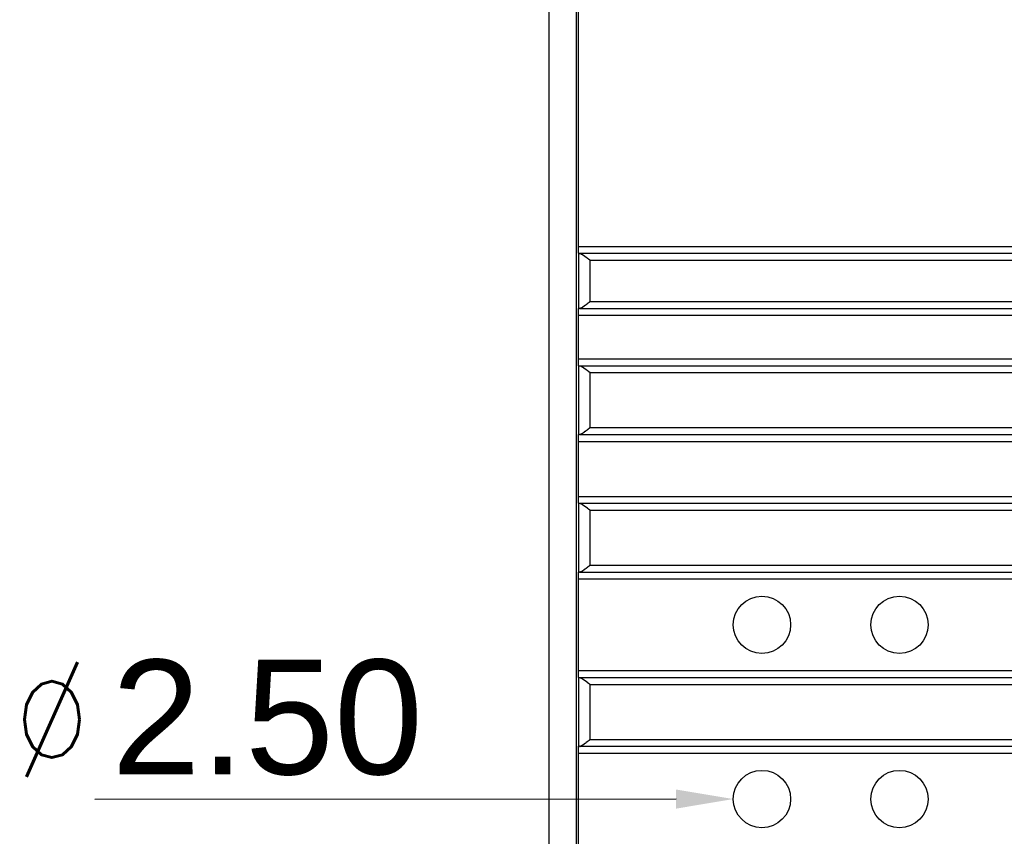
# Model space of a CAD drawing. Extents: x 5634 to 6145, y -878 to -510.
# Tile 9 of 28: x 5792 to 5835, y -719 to -683. Entities that reach past the tile are written whole.
import ezdxf

# ---------------------------------------------------------------- set-up
doc = ezdxf.new("R2010")
doc.units = 0
doc.header["$MEASUREMENT"] = 0
doc.header["$PDSIZE"] = -1
doc.layers.get('0').update_dxf_attribs({"linetype": 'CONTINUOUS'})
doc.layers.get('DEFPOINTS').update_dxf_attribs({"linetype": 'CONTINUOUS'})
doc.layers.add('0-0-9300-003', color=7, linetype='CONTINUOUS')
doc.styles.add('ROMANS', font='romans.shx', dxfattribs={"width": 0.8})
doc.styles.get("Standard").update_dxf_attribs({"font": 'txt.shx', "bigfont": 'lsp.shx'})
doc.styles.add('STYLE2', font='arial.ttf')
doc.dimstyles.get("Standard").update_dxf_attribs({"dimtxt": 0.18, "dimasz": 0.18, "dimexe": 0.18, "dimexo": 0.0625, "dimgap": 0.09, "dimtad": 0, "dimtih": 1, "dimtoh": 1, "dimdec": 4, "dimzin": 0, "dimdsep": 46, "dimtxsty": 'Standard', "dimcen": 0.09, "dimadec": 0, "dimazin": 0, "dimtfac": 1, "dimtdec": 4, "dimtofl": 0, "dimtmove": 0, "dimatfit": 0, "dimfxl": 1, "dimtolj": 1, "dimtzin": 0, "dimarcsym": 0})

# ---------------------------------------------------------------- blocks, each defined once
blk = doc.blocks.new('*D63')
at = {"layer": '0-0-9300-003', "color": 0, "linetype": 'Continuous', "lineweight": -2, "transparency": 16777216}
blk.add_line((5820.983, -717.432), (5795.621, -717.446), dxfattribs=at)
at = {"layer": '0-0-9300-003', "color": 0, "linetype": 'Continuous', "transparency": 16777216}
blk.add_solid([(5820.983, -717.015), (5820.983, -717.849), (5823.483, -717.43)], dxfattribs=at)
at = {"layer": 'DEFPOINTS', "color": 0, "linetype": 'Continuous', "transparency": 16777216}
for p in [(5823.483, -717.43), (5825.983, -717.429)]:
    blk.add_point(p, dxfattribs=at)
at = {"layer": '0-0-9300-003', "color": 0, "linetype": 'Continuous', "transparency": 16777216, "insert": (5803.147, -713.889), "char_height": 5, "attachment_point": 5, "rotation": 0.0313, "style": 'STYLE2'}
blk.add_mtext('\\A1;2.50', dxfattribs=at)

msp = doc.modelspace()

# ---------------------------------------------------------------- linework, layer by layer
for p, q in [((5815.433, -605.59), (5815.433, -737.47)), ((5816.633, -605.59), (5816.633, -737.47)), ((5816.733, -693.33), (5816.733, -649.73)), ((5816.733, -693.33), (5934.733, -693.33)), ((5816.733, -693.63), (5816.733, -693.33)), ((5816.733, -693.63), (5816.733, -696.03)), ((5816.733, -693.63), (5816.775, -693.63)), ((5816.775, -693.63), (5934.733, -693.63)), ((5817.233, -693.93), (5934.233, -693.93)), ((5817.233, -695.73), (5817.233, -693.93)), ((5817.233, -695.73), (5934.233, -695.73)), ((5816.775, -696.03), (5816.733, -696.03)), ((5816.733, -696.33), (5816.733, -696.03)), ((5816.733, -696.33), (5934.733, -696.33)), ((5816.733, -698.23), (5816.733, -696.33)), ((5816.775, -696.03), (5934.733, -696.03)), ((5816.733, -698.23), (5934.733, -698.23)), ((5816.733, -698.53), (5816.733, -698.23)), ((5816.733, -698.53), (5816.733, -701.53)), ((5816.733, -698.53), (5816.775, -698.53)), ((5816.775, -698.53), (5934.733, -698.53)), ((5817.233, -698.83), (5934.233, -698.83)), ((5817.233, -701.23), (5817.233, -698.83)), ((5816.775, -701.53), (5816.733, -701.53)), ((5816.733, -701.83), (5816.733, -701.53)), ((5816.775, -701.53), (5934.733, -701.53)), ((5817.233, -701.23), (5934.233, -701.23)), ((5816.733, -701.83), (5934.733, -701.83)), ((5816.733, -704.23), (5816.733, -701.83)), ((5816.733, -704.23), (5934.733, -704.23)), ((5816.733, -704.53), (5816.733, -704.23)), ((5816.733, -704.53), (5816.733, -707.53)), ((5816.733, -704.53), (5816.775, -704.53)), ((5816.775, -704.53), (5934.733, -704.53)), ((5817.233, -707.23), (5817.233, -704.83)), ((5817.233, -704.83), (5934.233, -704.83)), ((5816.775, -707.53), (5816.733, -707.53)), ((5816.733, -707.83), (5816.733, -707.53)), ((5816.775, -707.53), (5934.733, -707.53)), ((5817.233, -707.23), (5934.233, -707.23)), ((5816.733, -707.83), (5934.733, -707.83)), ((5816.733, -711.83), (5816.733, -707.83)), ((5816.733, -711.83), (5934.733, -711.83)), ((5816.733, -712.13), (5816.733, -711.83)), ((5816.733, -712.13), (5816.733, -715.13)), ((5816.733, -712.13), (5816.775, -712.13)), ((5816.775, -712.13), (5934.733, -712.13)), ((5817.233, -712.43), (5934.233, -712.43)), ((5817.233, -714.83), (5817.233, -712.43)), ((5817.233, -714.83), (5934.233, -714.83)), ((5816.775, -715.13), (5816.733, -715.13)), ((5816.733, -715.43), (5816.733, -715.13)), ((5816.775, -715.13), (5934.733, -715.13)), ((5816.733, -715.43), (5934.733, -715.43)), ((5816.733, -719.43), (5816.733, -715.43))]:
    msp.add_line(p, q)
for points in [[(5816.771, -693.632, 0), (5816.781, -693.632, 0), (5816.781, -693.632, 0), (5816.781, -693.632, 0), (5816.781, -693.632, 0), (5816.781, -693.632, 0), (5816.781, -693.632, 0), (5816.781, -693.632, 0), (5816.791, -693.632, 0), (5816.791, -693.632, 0), (5816.791, -693.632, 0), (5816.791, -693.632, 0), (5816.791, -693.632, 0), (5816.791, -693.632, 0), (5816.801, -693.632, 0), (5816.801, -693.632, 0), (5816.801, -693.632, 0), (5816.801, -693.632, 0), (5816.801, -693.632, 0), (5816.801, -693.632, 0), (5816.811, -693.632, 0), (5816.811, -693.632, 0), (5816.811, -693.642, 0), (5816.811, -693.642, 0), (5816.811, -693.642, 0), (5816.821, -693.642, 0), (5816.821, -693.642, 0), (5816.821, -693.642, 0), (5816.821, -693.642, 0), (5816.821, -693.642, 0), (5816.821, -693.642, 0), (5816.831, -693.642, 0), (5816.831, -693.642, 0), (5816.831, -693.642, 0), (5816.831, -693.652, 0), (5816.831, -693.652, 0), (5816.841, -693.652, 0), (5816.841, -693.652, 0), (5816.841, -693.652, 0), (5816.841, -693.652, 0), (5816.851, -693.652, 0), (5816.851, -693.652, 0), (5816.851, -693.652, 0), (5816.851, -693.652, 0), (5816.851, -693.662, 0), (5816.861, -693.662, 0), (5816.861, -693.662, 0), (5816.861, -693.662, 0), (5816.861, -693.662, 0), (5816.861, -693.662, 0), (5816.871, -693.662, 0), (5816.871, -693.662, 0), (5816.871, -693.672, 0), (5816.871, -693.672, 0), (5816.881, -693.672, 0), (5816.881, -693.672, 0), (5816.881, -693.672, 0), (5816.881, -693.672, 0), (5816.881, -693.672, 0), (5816.891, -693.672, 0), (5816.891, -693.682, 0), (5816.891, -693.682, 0), (5816.891, -693.682, 0), (5816.901, -693.682, 0), (5816.901, -693.682, 0), (5816.901, -693.682, 0), (5816.901, -693.692, 0), (5816.911, -693.692, 0), (5816.911, -693.692, 0), (5816.911, -693.692, 0), (5816.911, -693.692, 0), (5816.921, -693.692, 0), (5816.921, -693.692, 0), (5816.921, -693.702, 0), (5816.921, -693.702, 0), (5816.931, -693.702, 0), (5816.931, -693.702, 0), (5816.931, -693.702, 0), (5816.931, -693.702, 0), (5816.931, -693.712, 0), (5816.941, -693.712, 0), (5816.941, -693.712, 0), (5816.941, -693.712, 0), (5816.941, -693.712, 0), (5816.951, -693.712, 0), (5816.951, -693.722, 0), (5816.951, -693.722, 0), (5816.951, -693.722, 0), (5816.961, -693.722, 0), (5816.961, -693.722, 0), (5816.961, -693.722, 0), (5816.961, -693.732, 0), (5816.971, -693.732, 0), (5816.971, -693.732, 0), (5816.971, -693.732, 0), (5816.971, -693.732, 0), (5816.981, -693.742, 0), (5816.981, -693.742, 0), (5816.981, -693.742, 0), (5816.991, -693.742, 0), (5816.991, -693.742, 0), (5816.991, -693.742, 0), (5816.991, -693.752, 0), (5817.001, -693.752, 0), (5817.001, -693.752, 0), (5817.001, -693.752, 0), (5817.001, -693.752, 0), (5817.011, -693.762, 0), (5817.011, -693.762, 0), (5817.011, -693.762, 0), (5817.011, -693.762, 0), (5817.021, -693.762, 0), (5817.021, -693.772, 0), (5817.021, -693.772, 0), (5817.021, -693.772, 0), (5817.031, -693.772, 0), (5817.031, -693.772, 0), (5817.031, -693.772, 0), (5817.031, -693.782, 0), (5817.041, -693.782, 0), (5817.041, -693.782, 0), (5817.041, -693.782, 0), (5817.041, -693.782, 0), (5817.051, -693.792, 0), (5817.051, -693.792, 0), (5817.051, -693.792, 0), (5817.061, -693.792, 0), (5817.061, -693.792, 0), (5817.061, -693.802, 0), (5817.061, -693.802, 0), (5817.071, -693.802, 0), (5817.071, -693.802, 0), (5817.071, -693.802, 0), (5817.071, -693.812, 0), (5817.081, -693.812, 0), (5817.081, -693.812, 0), (5817.081, -693.812, 0), (5817.081, -693.812, 0), (5817.091, -693.822, 0), (5817.091, -693.822, 0), (5817.091, -693.822, 0), (5817.101, -693.822, 0), (5817.101, -693.822, 0), (5817.101, -693.832, 0), (5817.101, -693.832, 0), (5817.111, -693.832, 0), (5817.111, -693.832, 0), (5817.111, -693.842, 0), (5817.111, -693.842, 0), (5817.121, -693.842, 0), (5817.121, -693.842, 0), (5817.121, -693.842, 0), (5817.131, -693.852, 0), (5817.131, -693.852, 0), (5817.131, -693.852, 0), (5817.131, -693.852, 0), (5817.141, -693.852, 0), (5817.141, -693.862, 0), (5817.141, -693.862, 0), (5817.141, -693.862, 0), (5817.151, -693.862, 0), (5817.151, -693.862, 0), (5817.151, -693.872, 0), (5817.161, -693.872, 0), (5817.161, -693.872, 0), (5817.161, -693.872, 0), (5817.161, -693.882, 0), (5817.171, -693.882, 0), (5817.171, -693.882, 0), (5817.171, -693.882, 0), (5817.171, -693.882, 0), (5817.181, -693.892, 0), (5817.181, -693.892, 0), (5817.181, -693.892, 0), (5817.191, -693.892, 0), (5817.191, -693.892, 0), (5817.191, -693.902, 0), (5817.191, -693.902, 0), (5817.201, -693.902, 0), (5817.201, -693.902, 0), (5817.201, -693.902, 0), (5817.201, -693.912, 0), (5817.211, -693.912, 0), (5817.211, -693.912, 0), (5817.211, -693.912, 0), (5817.221, -693.922, 0), (5817.221, -693.922, 0), (5817.221, -693.922, 0), (5817.221, -693.922, 0), (5817.231, -693.922, 0), (5817.231, -693.932, 0), (5817.231, -693.932, 0)], [(5816.771, -696.032, 0), (5816.781, -696.032, 0), (5816.781, -696.032, 0), (5816.781, -696.032, 0), (5816.781, -696.032, 0), (5816.781, -696.032, 0), (5816.781, -696.032, 0), (5816.781, -696.032, 0), (5816.791, -696.032, 0), (5816.791, -696.032, 0), (5816.791, -696.032, 0), (5816.791, -696.032, 0), (5816.791, -696.032, 0), (5816.791, -696.032, 0), (5816.801, -696.032, 0), (5816.801, -696.022, 0), (5816.801, -696.022, 0), (5816.801, -696.022, 0), (5816.801, -696.022, 0), (5816.801, -696.022, 0), (5816.811, -696.022, 0), (5816.811, -696.022, 0), (5816.811, -696.022, 0), (5816.811, -696.022, 0), (5816.811, -696.022, 0), (5816.821, -696.022, 0), (5816.821, -696.022, 0), (5816.821, -696.022, 0), (5816.821, -696.022, 0), (5816.821, -696.022, 0), (5816.821, -696.012, 0), (5816.831, -696.012, 0), (5816.831, -696.012, 0), (5816.831, -696.012, 0), (5816.831, -696.012, 0), (5816.831, -696.012, 0), (5816.841, -696.012, 0), (5816.841, -696.012, 0), (5816.841, -696.012, 0), (5816.841, -696.012, 0), (5816.851, -696.012, 0), (5816.851, -696.002, 0), (5816.851, -696.002, 0), (5816.851, -696.002, 0), (5816.851, -696.002, 0), (5816.861, -696.002, 0), (5816.861, -696.002, 0), (5816.861, -696.002, 0), (5816.861, -696.002, 0), (5816.861, -695.992, 0), (5816.871, -695.992, 0), (5816.871, -695.992, 0), (5816.871, -695.992, 0), (5816.871, -695.992, 0), (5816.881, -695.992, 0), (5816.881, -695.992, 0), (5816.881, -695.992, 0), (5816.881, -695.982, 0), (5816.881, -695.982, 0), (5816.891, -695.982, 0), (5816.891, -695.982, 0), (5816.891, -695.982, 0), (5816.891, -695.982, 0), (5816.901, -695.982, 0), (5816.901, -695.972, 0), (5816.901, -695.972, 0), (5816.901, -695.972, 0), (5816.911, -695.972, 0), (5816.911, -695.972, 0), (5816.911, -695.972, 0), (5816.911, -695.962, 0), (5816.921, -695.962, 0), (5816.921, -695.962, 0), (5816.921, -695.962, 0), (5816.921, -695.962, 0), (5816.931, -695.962, 0), (5816.931, -695.962, 0), (5816.931, -695.952, 0), (5816.931, -695.952, 0), (5816.931, -695.952, 0), (5816.941, -695.952, 0), (5816.941, -695.952, 0), (5816.941, -695.952, 0), (5816.941, -695.942, 0), (5816.951, -695.942, 0), (5816.951, -695.942, 0), (5816.951, -695.942, 0), (5816.951, -695.942, 0), (5816.961, -695.932, 0), (5816.961, -695.932, 0), (5816.961, -695.932, 0), (5816.961, -695.932, 0), (5816.971, -695.932, 0), (5816.971, -695.932, 0), (5816.971, -695.922, 0), (5816.971, -695.922, 0), (5816.981, -695.922, 0), (5816.981, -695.922, 0), (5816.981, -695.922, 0), (5816.991, -695.922, 0), (5816.991, -695.912, 0), (5816.991, -695.912, 0), (5816.991, -695.912, 0), (5817.001, -695.912, 0), (5817.001, -695.912, 0), (5817.001, -695.902, 0), (5817.001, -695.902, 0), (5817.011, -695.902, 0), (5817.011, -695.902, 0), (5817.011, -695.902, 0), (5817.011, -695.892, 0), (5817.021, -695.892, 0), (5817.021, -695.892, 0), (5817.021, -695.892, 0), (5817.021, -695.892, 0), (5817.031, -695.892, 0), (5817.031, -695.882, 0), (5817.031, -695.882, 0), (5817.031, -695.882, 0), (5817.041, -695.882, 0), (5817.041, -695.882, 0), (5817.041, -695.872, 0), (5817.041, -695.872, 0), (5817.051, -695.872, 0), (5817.051, -695.872, 0), (5817.051, -695.872, 0), (5817.061, -695.862, 0), (5817.061, -695.862, 0), (5817.061, -695.862, 0), (5817.061, -695.862, 0), (5817.071, -695.862, 0), (5817.071, -695.852, 0), (5817.071, -695.852, 0), (5817.071, -695.852, 0), (5817.081, -695.852, 0), (5817.081, -695.852, 0), (5817.081, -695.842, 0), (5817.081, -695.842, 0), (5817.091, -695.842, 0), (5817.091, -695.842, 0), (5817.091, -695.842, 0), (5817.101, -695.832, 0), (5817.101, -695.832, 0), (5817.101, -695.832, 0), (5817.101, -695.832, 0), (5817.111, -695.832, 0), (5817.111, -695.822, 0), (5817.111, -695.822, 0), (5817.111, -695.822, 0), (5817.121, -695.822, 0), (5817.121, -695.812, 0), (5817.121, -695.812, 0), (5817.131, -695.812, 0), (5817.131, -695.812, 0), (5817.131, -695.812, 0), (5817.131, -695.802, 0), (5817.141, -695.802, 0), (5817.141, -695.802, 0), (5817.141, -695.802, 0), (5817.141, -695.802, 0), (5817.151, -695.792, 0), (5817.151, -695.792, 0), (5817.151, -695.792, 0), (5817.161, -695.792, 0), (5817.161, -695.792, 0), (5817.161, -695.782, 0), (5817.161, -695.782, 0), (5817.171, -695.782, 0), (5817.171, -695.782, 0), (5817.171, -695.772, 0), (5817.171, -695.772, 0), (5817.181, -695.772, 0), (5817.181, -695.772, 0), (5817.181, -695.772, 0), (5817.191, -695.762, 0), (5817.191, -695.762, 0), (5817.191, -695.762, 0), (5817.191, -695.762, 0), (5817.201, -695.762, 0), (5817.201, -695.752, 0), (5817.201, -695.752, 0), (5817.201, -695.752, 0), (5817.211, -695.752, 0), (5817.211, -695.752, 0), (5817.211, -695.742, 0), (5817.221, -695.742, 0), (5817.221, -695.742, 0), (5817.221, -695.742, 0), (5817.221, -695.732, 0), (5817.231, -695.732, 0), (5817.231, -695.732, 0), (5817.231, -695.732, 0)], [(5816.771, -698.532, 0), (5816.781, -698.532, 0), (5816.781, -698.532, 0), (5816.781, -698.532, 0), (5816.781, -698.532, 0), (5816.781, -698.532, 0), (5816.781, -698.532, 0), (5816.781, -698.532, 0), (5816.791, -698.532, 0), (5816.791, -698.532, 0), (5816.791, -698.532, 0), (5816.791, -698.532, 0), (5816.791, -698.532, 0), (5816.791, -698.532, 0), (5816.801, -698.532, 0), (5816.801, -698.532, 0), (5816.801, -698.532, 0), (5816.801, -698.532, 0), (5816.801, -698.532, 0), (5816.801, -698.532, 0), (5816.811, -698.532, 0), (5816.811, -698.532, 0), (5816.811, -698.542, 0), (5816.811, -698.542, 0), (5816.811, -698.542, 0), (5816.821, -698.542, 0), (5816.821, -698.542, 0), (5816.821, -698.542, 0), (5816.821, -698.542, 0), (5816.821, -698.542, 0), (5816.821, -698.542, 0), (5816.831, -698.542, 0), (5816.831, -698.542, 0), (5816.831, -698.542, 0), (5816.831, -698.552, 0), (5816.831, -698.552, 0), (5816.841, -698.552, 0), (5816.841, -698.552, 0), (5816.841, -698.552, 0), (5816.841, -698.552, 0), (5816.851, -698.552, 0), (5816.851, -698.552, 0), (5816.851, -698.552, 0), (5816.851, -698.552, 0), (5816.851, -698.562, 0), (5816.861, -698.562, 0), (5816.861, -698.562, 0), (5816.861, -698.562, 0), (5816.861, -698.562, 0), (5816.861, -698.562, 0), (5816.871, -698.562, 0), (5816.871, -698.562, 0), (5816.871, -698.572, 0), (5816.871, -698.572, 0), (5816.881, -698.572, 0), (5816.881, -698.572, 0), (5816.881, -698.572, 0), (5816.881, -698.572, 0), (5816.881, -698.572, 0), (5816.891, -698.572, 0), (5816.891, -698.582, 0), (5816.891, -698.582, 0), (5816.891, -698.582, 0), (5816.901, -698.582, 0), (5816.901, -698.582, 0), (5816.901, -698.582, 0), (5816.901, -698.592, 0), (5816.911, -698.592, 0), (5816.911, -698.592, 0), (5816.911, -698.592, 0), (5816.911, -698.592, 0), (5816.921, -698.592, 0), (5816.921, -698.592, 0), (5816.921, -698.602, 0), (5816.921, -698.602, 0), (5816.931, -698.602, 0), (5816.931, -698.602, 0), (5816.931, -698.602, 0), (5816.931, -698.602, 0), (5816.931, -698.612, 0), (5816.941, -698.612, 0), (5816.941, -698.612, 0), (5816.941, -698.612, 0), (5816.941, -698.612, 0), (5816.951, -698.612, 0), (5816.951, -698.622, 0), (5816.951, -698.622, 0), (5816.951, -698.622, 0), (5816.961, -698.622, 0), (5816.961, -698.622, 0), (5816.961, -698.622, 0), (5816.961, -698.632, 0), (5816.971, -698.632, 0), (5816.971, -698.632, 0), (5816.971, -698.632, 0), (5816.971, -698.632, 0), (5816.981, -698.642, 0), (5816.981, -698.642, 0), (5816.981, -698.642, 0), (5816.991, -698.642, 0), (5816.991, -698.642, 0), (5816.991, -698.642, 0), (5816.991, -698.652, 0), (5817.001, -698.652, 0), (5817.001, -698.652, 0), (5817.001, -698.652, 0), (5817.001, -698.652, 0), (5817.011, -698.662, 0), (5817.011, -698.662, 0), (5817.011, -698.662, 0), (5817.011, -698.662, 0), (5817.021, -698.662, 0), (5817.021, -698.672, 0), (5817.021, -698.672, 0), (5817.021, -698.672, 0), (5817.031, -698.672, 0), (5817.031, -698.672, 0), (5817.031, -698.672, 0), (5817.031, -698.682, 0), (5817.041, -698.682, 0), (5817.041, -698.682, 0), (5817.041, -698.682, 0), (5817.041, -698.682, 0), (5817.051, -698.692, 0), (5817.051, -698.692, 0), (5817.051, -698.692, 0), (5817.061, -698.692, 0), (5817.061, -698.692, 0), (5817.061, -698.702, 0), (5817.061, -698.702, 0), (5817.071, -698.702, 0), (5817.071, -698.702, 0), (5817.071, -698.702, 0), (5817.071, -698.712, 0), (5817.081, -698.712, 0), (5817.081, -698.712, 0), (5817.081, -698.712, 0), (5817.081, -698.712, 0), (5817.091, -698.722, 0), (5817.091, -698.722, 0), (5817.091, -698.722, 0), (5817.101, -698.722, 0), (5817.101, -698.722, 0), (5817.101, -698.732, 0), (5817.101, -698.732, 0), (5817.111, -698.732, 0), (5817.111, -698.732, 0), (5817.111, -698.742, 0), (5817.111, -698.742, 0), (5817.121, -698.742, 0), (5817.121, -698.742, 0), (5817.121, -698.742, 0), (5817.131, -698.752, 0), (5817.131, -698.752, 0), (5817.131, -698.752, 0), (5817.131, -698.752, 0), (5817.141, -698.752, 0), (5817.141, -698.762, 0), (5817.141, -698.762, 0), (5817.141, -698.762, 0), (5817.151, -698.762, 0), (5817.151, -698.762, 0), (5817.151, -698.772, 0), (5817.161, -698.772, 0), (5817.161, -698.772, 0), (5817.161, -698.772, 0), (5817.161, -698.782, 0), (5817.171, -698.782, 0), (5817.171, -698.782, 0), (5817.171, -698.782, 0), (5817.171, -698.782, 0), (5817.181, -698.792, 0), (5817.181, -698.792, 0), (5817.181, -698.792, 0), (5817.191, -698.792, 0), (5817.191, -698.792, 0), (5817.191, -698.802, 0), (5817.191, -698.802, 0), (5817.201, -698.802, 0), (5817.201, -698.802, 0), (5817.201, -698.802, 0), (5817.201, -698.812, 0), (5817.211, -698.812, 0), (5817.211, -698.812, 0), (5817.211, -698.812, 0), (5817.221, -698.822, 0), (5817.221, -698.822, 0), (5817.221, -698.822, 0), (5817.221, -698.822, 0), (5817.231, -698.822, 0), (5817.231, -698.832, 0), (5817.231, -698.832, 0)], [(5816.771, -701.532, 0), (5816.781, -701.532, 0), (5816.781, -701.532, 0), (5816.781, -701.532, 0), (5816.781, -701.532, 0), (5816.781, -701.532, 0), (5816.781, -701.532, 0), (5816.781, -701.532, 0), (5816.791, -701.532, 0), (5816.791, -701.532, 0), (5816.791, -701.532, 0), (5816.791, -701.532, 0), (5816.791, -701.532, 0), (5816.791, -701.532, 0), (5816.801, -701.532, 0), (5816.801, -701.522, 0), (5816.801, -701.522, 0), (5816.801, -701.522, 0), (5816.801, -701.522, 0), (5816.801, -701.522, 0), (5816.811, -701.522, 0), (5816.811, -701.522, 0), (5816.811, -701.522, 0), (5816.811, -701.522, 0), (5816.811, -701.522, 0), (5816.821, -701.522, 0), (5816.821, -701.522, 0), (5816.821, -701.522, 0), (5816.821, -701.522, 0), (5816.821, -701.522, 0), (5816.821, -701.512, 0), (5816.831, -701.512, 0), (5816.831, -701.512, 0), (5816.831, -701.512, 0), (5816.831, -701.512, 0), (5816.831, -701.512, 0), (5816.841, -701.512, 0), (5816.841, -701.512, 0), (5816.841, -701.512, 0), (5816.841, -701.512, 0), (5816.851, -701.512, 0), (5816.851, -701.502, 0), (5816.851, -701.502, 0), (5816.851, -701.502, 0), (5816.851, -701.502, 0), (5816.861, -701.502, 0), (5816.861, -701.502, 0), (5816.861, -701.502, 0), (5816.861, -701.502, 0), (5816.861, -701.492, 0), (5816.871, -701.492, 0), (5816.871, -701.492, 0), (5816.871, -701.492, 0), (5816.871, -701.492, 0), (5816.881, -701.492, 0), (5816.881, -701.492, 0), (5816.881, -701.492, 0), (5816.881, -701.482, 0), (5816.881, -701.482, 0), (5816.891, -701.482, 0), (5816.891, -701.482, 0), (5816.891, -701.482, 0), (5816.891, -701.482, 0), (5816.901, -701.482, 0), (5816.901, -701.472, 0), (5816.901, -701.472, 0), (5816.901, -701.472, 0), (5816.911, -701.472, 0), (5816.911, -701.472, 0), (5816.911, -701.472, 0), (5816.911, -701.462, 0), (5816.921, -701.462, 0), (5816.921, -701.462, 0), (5816.921, -701.462, 0), (5816.921, -701.462, 0), (5816.931, -701.462, 0), (5816.931, -701.462, 0), (5816.931, -701.452, 0), (5816.931, -701.452, 0), (5816.931, -701.452, 0), (5816.941, -701.452, 0), (5816.941, -701.452, 0), (5816.941, -701.452, 0), (5816.941, -701.442, 0), (5816.951, -701.442, 0), (5816.951, -701.442, 0), (5816.951, -701.442, 0), (5816.951, -701.442, 0), (5816.961, -701.432, 0), (5816.961, -701.432, 0), (5816.961, -701.432, 0), (5816.961, -701.432, 0), (5816.971, -701.432, 0), (5816.971, -701.432, 0), (5816.971, -701.422, 0), (5816.971, -701.422, 0), (5816.981, -701.422, 0), (5816.981, -701.422, 0), (5816.981, -701.422, 0), (5816.991, -701.422, 0), (5816.991, -701.412, 0), (5816.991, -701.412, 0), (5816.991, -701.412, 0), (5817.001, -701.412, 0), (5817.001, -701.412, 0), (5817.001, -701.402, 0), (5817.001, -701.402, 0), (5817.011, -701.402, 0), (5817.011, -701.402, 0), (5817.011, -701.402, 0), (5817.011, -701.392, 0), (5817.021, -701.392, 0), (5817.021, -701.392, 0), (5817.021, -701.392, 0), (5817.021, -701.392, 0), (5817.031, -701.392, 0), (5817.031, -701.382, 0), (5817.031, -701.382, 0), (5817.031, -701.382, 0), (5817.041, -701.382, 0), (5817.041, -701.382, 0), (5817.041, -701.372, 0), (5817.041, -701.372, 0), (5817.051, -701.372, 0), (5817.051, -701.372, 0), (5817.051, -701.372, 0), (5817.061, -701.362, 0), (5817.061, -701.362, 0), (5817.061, -701.362, 0), (5817.061, -701.362, 0), (5817.071, -701.362, 0), (5817.071, -701.352, 0), (5817.071, -701.352, 0), (5817.071, -701.352, 0), (5817.081, -701.352, 0), (5817.081, -701.352, 0), (5817.081, -701.342, 0), (5817.081, -701.342, 0), (5817.091, -701.342, 0), (5817.091, -701.342, 0), (5817.091, -701.342, 0), (5817.101, -701.332, 0), (5817.101, -701.332, 0), (5817.101, -701.332, 0), (5817.101, -701.332, 0), (5817.111, -701.332, 0), (5817.111, -701.322, 0), (5817.111, -701.322, 0), (5817.111, -701.322, 0), (5817.121, -701.322, 0), (5817.121, -701.312, 0), (5817.121, -701.312, 0), (5817.131, -701.312, 0), (5817.131, -701.312, 0), (5817.131, -701.312, 0), (5817.131, -701.302, 0), (5817.141, -701.302, 0), (5817.141, -701.302, 0), (5817.141, -701.302, 0), (5817.141, -701.302, 0), (5817.151, -701.292, 0), (5817.151, -701.292, 0), (5817.151, -701.292, 0), (5817.161, -701.292, 0), (5817.161, -701.292, 0), (5817.161, -701.282, 0), (5817.161, -701.282, 0), (5817.171, -701.282, 0), (5817.171, -701.282, 0), (5817.171, -701.272, 0), (5817.171, -701.272, 0), (5817.181, -701.272, 0), (5817.181, -701.272, 0), (5817.181, -701.272, 0), (5817.191, -701.262, 0), (5817.191, -701.262, 0), (5817.191, -701.262, 0), (5817.191, -701.262, 0), (5817.201, -701.262, 0), (5817.201, -701.252, 0), (5817.201, -701.252, 0), (5817.201, -701.252, 0), (5817.211, -701.252, 0), (5817.211, -701.252, 0), (5817.211, -701.242, 0), (5817.221, -701.242, 0), (5817.221, -701.242, 0), (5817.221, -701.242, 0), (5817.221, -701.232, 0), (5817.231, -701.232, 0), (5817.231, -701.232, 0), (5817.231, -701.232, 0)], [(5816.771, -704.532, 0), (5816.781, -704.532, 0), (5816.781, -704.532, 0), (5816.781, -704.532, 0), (5816.781, -704.532, 0), (5816.781, -704.532, 0), (5816.781, -704.532, 0), (5816.781, -704.532, 0), (5816.791, -704.532, 0), (5816.791, -704.532, 0), (5816.791, -704.532, 0), (5816.791, -704.532, 0), (5816.791, -704.532, 0), (5816.791, -704.532, 0), (5816.801, -704.532, 0), (5816.801, -704.532, 0), (5816.801, -704.532, 0), (5816.801, -704.532, 0), (5816.801, -704.532, 0), (5816.801, -704.532, 0), (5816.811, -704.532, 0), (5816.811, -704.532, 0), (5816.811, -704.542, 0), (5816.811, -704.542, 0), (5816.811, -704.542, 0), (5816.821, -704.542, 0), (5816.821, -704.542, 0), (5816.821, -704.542, 0), (5816.821, -704.542, 0), (5816.821, -704.542, 0), (5816.821, -704.542, 0), (5816.831, -704.542, 0), (5816.831, -704.542, 0), (5816.831, -704.542, 0), (5816.831, -704.552, 0), (5816.831, -704.552, 0), (5816.841, -704.552, 0), (5816.841, -704.552, 0), (5816.841, -704.552, 0), (5816.841, -704.552, 0), (5816.851, -704.552, 0), (5816.851, -704.552, 0), (5816.851, -704.552, 0), (5816.851, -704.552, 0), (5816.851, -704.562, 0), (5816.861, -704.562, 0), (5816.861, -704.562, 0), (5816.861, -704.562, 0), (5816.861, -704.562, 0), (5816.861, -704.562, 0), (5816.871, -704.562, 0), (5816.871, -704.562, 0), (5816.871, -704.572, 0), (5816.871, -704.572, 0), (5816.881, -704.572, 0), (5816.881, -704.572, 0), (5816.881, -704.572, 0), (5816.881, -704.572, 0), (5816.881, -704.572, 0), (5816.891, -704.572, 0), (5816.891, -704.582, 0), (5816.891, -704.582, 0), (5816.891, -704.582, 0), (5816.901, -704.582, 0), (5816.901, -704.582, 0), (5816.901, -704.582, 0), (5816.901, -704.592, 0), (5816.911, -704.592, 0), (5816.911, -704.592, 0), (5816.911, -704.592, 0), (5816.911, -704.592, 0), (5816.921, -704.592, 0), (5816.921, -704.592, 0), (5816.921, -704.602, 0), (5816.921, -704.602, 0), (5816.931, -704.602, 0), (5816.931, -704.602, 0), (5816.931, -704.602, 0), (5816.931, -704.602, 0), (5816.931, -704.612, 0), (5816.941, -704.612, 0), (5816.941, -704.612, 0), (5816.941, -704.612, 0), (5816.941, -704.612, 0), (5816.951, -704.612, 0), (5816.951, -704.622, 0), (5816.951, -704.622, 0), (5816.951, -704.622, 0), (5816.961, -704.622, 0), (5816.961, -704.622, 0), (5816.961, -704.622, 0), (5816.961, -704.632, 0), (5816.971, -704.632, 0), (5816.971, -704.632, 0), (5816.971, -704.632, 0), (5816.971, -704.632, 0), (5816.981, -704.642, 0), (5816.981, -704.642, 0), (5816.981, -704.642, 0), (5816.991, -704.642, 0), (5816.991, -704.642, 0), (5816.991, -704.642, 0), (5816.991, -704.652, 0), (5817.001, -704.652, 0), (5817.001, -704.652, 0), (5817.001, -704.652, 0), (5817.001, -704.652, 0), (5817.011, -704.662, 0), (5817.011, -704.662, 0), (5817.011, -704.662, 0), (5817.011, -704.662, 0), (5817.021, -704.662, 0), (5817.021, -704.672, 0), (5817.021, -704.672, 0), (5817.021, -704.672, 0), (5817.031, -704.672, 0), (5817.031, -704.672, 0), (5817.031, -704.672, 0), (5817.031, -704.682, 0), (5817.041, -704.682, 0), (5817.041, -704.682, 0), (5817.041, -704.682, 0), (5817.041, -704.682, 0), (5817.051, -704.692, 0), (5817.051, -704.692, 0), (5817.051, -704.692, 0), (5817.061, -704.692, 0), (5817.061, -704.692, 0), (5817.061, -704.702, 0), (5817.061, -704.702, 0), (5817.071, -704.702, 0), (5817.071, -704.702, 0), (5817.071, -704.702, 0), (5817.071, -704.712, 0), (5817.081, -704.712, 0), (5817.081, -704.712, 0), (5817.081, -704.712, 0), (5817.081, -704.712, 0), (5817.091, -704.722, 0), (5817.091, -704.722, 0), (5817.091, -704.722, 0), (5817.101, -704.722, 0), (5817.101, -704.722, 0), (5817.101, -704.732, 0), (5817.101, -704.732, 0), (5817.111, -704.732, 0), (5817.111, -704.732, 0), (5817.111, -704.742, 0), (5817.111, -704.742, 0), (5817.121, -704.742, 0), (5817.121, -704.742, 0), (5817.121, -704.742, 0), (5817.131, -704.752, 0), (5817.131, -704.752, 0), (5817.131, -704.752, 0), (5817.131, -704.752, 0), (5817.141, -704.752, 0), (5817.141, -704.762, 0), (5817.141, -704.762, 0), (5817.141, -704.762, 0), (5817.151, -704.762, 0), (5817.151, -704.762, 0), (5817.151, -704.772, 0), (5817.161, -704.772, 0), (5817.161, -704.772, 0), (5817.161, -704.772, 0), (5817.161, -704.782, 0), (5817.171, -704.782, 0), (5817.171, -704.782, 0), (5817.171, -704.782, 0), (5817.171, -704.782, 0), (5817.181, -704.792, 0), (5817.181, -704.792, 0), (5817.181, -704.792, 0), (5817.191, -704.792, 0), (5817.191, -704.792, 0), (5817.191, -704.802, 0), (5817.191, -704.802, 0), (5817.201, -704.802, 0), (5817.201, -704.802, 0), (5817.201, -704.802, 0), (5817.201, -704.812, 0), (5817.211, -704.812, 0), (5817.211, -704.812, 0), (5817.211, -704.812, 0), (5817.221, -704.822, 0), (5817.221, -704.822, 0), (5817.221, -704.822, 0), (5817.221, -704.822, 0), (5817.231, -704.822, 0), (5817.231, -704.832, 0), (5817.231, -704.832, 0)], [(5816.771, -707.532, 0), (5816.781, -707.532, 0), (5816.781, -707.532, 0), (5816.781, -707.532, 0), (5816.781, -707.532, 0), (5816.781, -707.532, 0), (5816.781, -707.532, 0), (5816.781, -707.532, 0), (5816.791, -707.532, 0), (5816.791, -707.532, 0), (5816.791, -707.532, 0), (5816.791, -707.532, 0), (5816.791, -707.532, 0), (5816.791, -707.532, 0), (5816.801, -707.532, 0), (5816.801, -707.522, 0), (5816.801, -707.522, 0), (5816.801, -707.522, 0), (5816.801, -707.522, 0), (5816.801, -707.522, 0), (5816.811, -707.522, 0), (5816.811, -707.522, 0), (5816.811, -707.522, 0), (5816.811, -707.522, 0), (5816.811, -707.522, 0), (5816.821, -707.522, 0), (5816.821, -707.522, 0), (5816.821, -707.522, 0), (5816.821, -707.522, 0), (5816.821, -707.522, 0), (5816.821, -707.512, 0), (5816.831, -707.512, 0), (5816.831, -707.512, 0), (5816.831, -707.512, 0), (5816.831, -707.512, 0), (5816.831, -707.512, 0), (5816.841, -707.512, 0), (5816.841, -707.512, 0), (5816.841, -707.512, 0), (5816.841, -707.512, 0), (5816.851, -707.512, 0), (5816.851, -707.502, 0), (5816.851, -707.502, 0), (5816.851, -707.502, 0), (5816.851, -707.502, 0), (5816.861, -707.502, 0), (5816.861, -707.502, 0), (5816.861, -707.502, 0), (5816.861, -707.502, 0), (5816.861, -707.492, 0), (5816.871, -707.492, 0), (5816.871, -707.492, 0), (5816.871, -707.492, 0), (5816.871, -707.492, 0), (5816.881, -707.492, 0), (5816.881, -707.492, 0), (5816.881, -707.492, 0), (5816.881, -707.482, 0), (5816.881, -707.482, 0), (5816.891, -707.482, 0), (5816.891, -707.482, 0), (5816.891, -707.482, 0), (5816.891, -707.482, 0), (5816.901, -707.482, 0), (5816.901, -707.472, 0), (5816.901, -707.472, 0), (5816.901, -707.472, 0), (5816.911, -707.472, 0), (5816.911, -707.472, 0), (5816.911, -707.472, 0), (5816.911, -707.462, 0), (5816.921, -707.462, 0), (5816.921, -707.462, 0), (5816.921, -707.462, 0), (5816.921, -707.462, 0), (5816.931, -707.462, 0), (5816.931, -707.462, 0), (5816.931, -707.452, 0), (5816.931, -707.452, 0), (5816.931, -707.452, 0), (5816.941, -707.452, 0), (5816.941, -707.452, 0), (5816.941, -707.452, 0), (5816.941, -707.442, 0), (5816.951, -707.442, 0), (5816.951, -707.442, 0), (5816.951, -707.442, 0), (5816.951, -707.442, 0), (5816.961, -707.432, 0), (5816.961, -707.432, 0), (5816.961, -707.432, 0), (5816.961, -707.432, 0), (5816.971, -707.432, 0), (5816.971, -707.432, 0), (5816.971, -707.422, 0), (5816.971, -707.422, 0), (5816.981, -707.422, 0), (5816.981, -707.422, 0), (5816.981, -707.422, 0), (5816.991, -707.422, 0), (5816.991, -707.412, 0), (5816.991, -707.412, 0), (5816.991, -707.412, 0), (5817.001, -707.412, 0), (5817.001, -707.412, 0), (5817.001, -707.402, 0), (5817.001, -707.402, 0), (5817.011, -707.402, 0), (5817.011, -707.402, 0), (5817.011, -707.402, 0), (5817.011, -707.392, 0), (5817.021, -707.392, 0), (5817.021, -707.392, 0), (5817.021, -707.392, 0), (5817.021, -707.392, 0), (5817.031, -707.392, 0), (5817.031, -707.382, 0), (5817.031, -707.382, 0), (5817.031, -707.382, 0), (5817.041, -707.382, 0), (5817.041, -707.382, 0), (5817.041, -707.372, 0), (5817.041, -707.372, 0), (5817.051, -707.372, 0), (5817.051, -707.372, 0), (5817.051, -707.372, 0), (5817.061, -707.362, 0), (5817.061, -707.362, 0), (5817.061, -707.362, 0), (5817.061, -707.362, 0), (5817.071, -707.362, 0), (5817.071, -707.352, 0), (5817.071, -707.352, 0), (5817.071, -707.352, 0), (5817.081, -707.352, 0), (5817.081, -707.352, 0), (5817.081, -707.342, 0), (5817.081, -707.342, 0), (5817.091, -707.342, 0), (5817.091, -707.342, 0), (5817.091, -707.342, 0), (5817.101, -707.332, 0), (5817.101, -707.332, 0), (5817.101, -707.332, 0), (5817.101, -707.332, 0), (5817.111, -707.332, 0), (5817.111, -707.322, 0), (5817.111, -707.322, 0), (5817.111, -707.322, 0), (5817.121, -707.322, 0), (5817.121, -707.312, 0), (5817.121, -707.312, 0), (5817.131, -707.312, 0), (5817.131, -707.312, 0), (5817.131, -707.312, 0), (5817.131, -707.302, 0), (5817.141, -707.302, 0), (5817.141, -707.302, 0), (5817.141, -707.302, 0), (5817.141, -707.302, 0), (5817.151, -707.292, 0), (5817.151, -707.292, 0), (5817.151, -707.292, 0), (5817.161, -707.292, 0), (5817.161, -707.292, 0), (5817.161, -707.282, 0), (5817.161, -707.282, 0), (5817.171, -707.282, 0), (5817.171, -707.282, 0), (5817.171, -707.272, 0), (5817.171, -707.272, 0), (5817.181, -707.272, 0), (5817.181, -707.272, 0), (5817.181, -707.272, 0), (5817.191, -707.262, 0), (5817.191, -707.262, 0), (5817.191, -707.262, 0), (5817.191, -707.262, 0), (5817.201, -707.262, 0), (5817.201, -707.252, 0), (5817.201, -707.252, 0), (5817.201, -707.252, 0), (5817.211, -707.252, 0), (5817.211, -707.252, 0), (5817.211, -707.242, 0), (5817.221, -707.242, 0), (5817.221, -707.242, 0), (5817.221, -707.242, 0), (5817.221, -707.232, 0), (5817.231, -707.232, 0), (5817.231, -707.232, 0), (5817.231, -707.232, 0)], [(5816.771, -712.132, 0), (5816.781, -712.132, 0), (5816.781, -712.132, 0), (5816.781, -712.132, 0), (5816.781, -712.132, 0), (5816.781, -712.132, 0), (5816.781, -712.132, 0), (5816.781, -712.132, 0), (5816.791, -712.132, 0), (5816.791, -712.132, 0), (5816.791, -712.132, 0), (5816.791, -712.132, 0), (5816.791, -712.132, 0), (5816.791, -712.132, 0), (5816.801, -712.132, 0), (5816.801, -712.132, 0), (5816.801, -712.132, 0), (5816.801, -712.132, 0), (5816.801, -712.132, 0), (5816.801, -712.132, 0), (5816.811, -712.132, 0), (5816.811, -712.132, 0), (5816.811, -712.142, 0), (5816.811, -712.142, 0), (5816.811, -712.142, 0), (5816.821, -712.142, 0), (5816.821, -712.142, 0), (5816.821, -712.142, 0), (5816.821, -712.142, 0), (5816.821, -712.142, 0), (5816.821, -712.142, 0), (5816.831, -712.142, 0), (5816.831, -712.142, 0), (5816.831, -712.142, 0), (5816.831, -712.152, 0), (5816.831, -712.152, 0), (5816.841, -712.152, 0), (5816.841, -712.152, 0), (5816.841, -712.152, 0), (5816.841, -712.152, 0), (5816.851, -712.152, 0), (5816.851, -712.152, 0), (5816.851, -712.152, 0), (5816.851, -712.152, 0), (5816.851, -712.162, 0), (5816.861, -712.162, 0), (5816.861, -712.162, 0), (5816.861, -712.162, 0), (5816.861, -712.162, 0), (5816.861, -712.162, 0), (5816.871, -712.162, 0), (5816.871, -712.162, 0), (5816.871, -712.172, 0), (5816.871, -712.172, 0), (5816.881, -712.172, 0), (5816.881, -712.172, 0), (5816.881, -712.172, 0), (5816.881, -712.172, 0), (5816.881, -712.172, 0), (5816.891, -712.172, 0), (5816.891, -712.182, 0), (5816.891, -712.182, 0), (5816.891, -712.182, 0), (5816.901, -712.182, 0), (5816.901, -712.182, 0), (5816.901, -712.182, 0), (5816.901, -712.192, 0), (5816.911, -712.192, 0), (5816.911, -712.192, 0), (5816.911, -712.192, 0), (5816.911, -712.192, 0), (5816.921, -712.192, 0), (5816.921, -712.192, 0), (5816.921, -712.202, 0), (5816.921, -712.202, 0), (5816.931, -712.202, 0), (5816.931, -712.202, 0), (5816.931, -712.202, 0), (5816.931, -712.202, 0), (5816.931, -712.212, 0), (5816.941, -712.212, 0), (5816.941, -712.212, 0), (5816.941, -712.212, 0), (5816.941, -712.212, 0), (5816.951, -712.212, 0), (5816.951, -712.222, 0), (5816.951, -712.222, 0), (5816.951, -712.222, 0), (5816.961, -712.222, 0), (5816.961, -712.222, 0), (5816.961, -712.222, 0), (5816.961, -712.232, 0), (5816.971, -712.232, 0), (5816.971, -712.232, 0), (5816.971, -712.232, 0), (5816.971, -712.232, 0), (5816.981, -712.242, 0), (5816.981, -712.242, 0), (5816.981, -712.242, 0), (5816.991, -712.242, 0), (5816.991, -712.242, 0), (5816.991, -712.242, 0), (5816.991, -712.252, 0), (5817.001, -712.252, 0), (5817.001, -712.252, 0), (5817.001, -712.252, 0), (5817.001, -712.252, 0), (5817.011, -712.262, 0), (5817.011, -712.262, 0), (5817.011, -712.262, 0), (5817.011, -712.262, 0), (5817.021, -712.262, 0), (5817.021, -712.272, 0), (5817.021, -712.272, 0), (5817.021, -712.272, 0), (5817.031, -712.272, 0), (5817.031, -712.272, 0), (5817.031, -712.272, 0), (5817.031, -712.282, 0), (5817.041, -712.282, 0), (5817.041, -712.282, 0), (5817.041, -712.282, 0), (5817.041, -712.282, 0), (5817.051, -712.292, 0), (5817.051, -712.292, 0), (5817.051, -712.292, 0), (5817.061, -712.292, 0), (5817.061, -712.292, 0), (5817.061, -712.302, 0), (5817.061, -712.302, 0), (5817.071, -712.302, 0), (5817.071, -712.302, 0), (5817.071, -712.302, 0), (5817.071, -712.312, 0), (5817.081, -712.312, 0), (5817.081, -712.312, 0), (5817.081, -712.312, 0), (5817.081, -712.312, 0), (5817.091, -712.322, 0), (5817.091, -712.322, 0), (5817.091, -712.322, 0), (5817.101, -712.322, 0), (5817.101, -712.322, 0), (5817.101, -712.332, 0), (5817.101, -712.332, 0), (5817.111, -712.332, 0), (5817.111, -712.332, 0), (5817.111, -712.342, 0), (5817.111, -712.342, 0), (5817.121, -712.342, 0), (5817.121, -712.342, 0), (5817.121, -712.342, 0), (5817.131, -712.352, 0), (5817.131, -712.352, 0), (5817.131, -712.352, 0), (5817.131, -712.352, 0), (5817.141, -712.352, 0), (5817.141, -712.362, 0), (5817.141, -712.362, 0), (5817.141, -712.362, 0), (5817.151, -712.362, 0), (5817.151, -712.362, 0), (5817.151, -712.372, 0), (5817.161, -712.372, 0), (5817.161, -712.372, 0), (5817.161, -712.372, 0), (5817.161, -712.382, 0), (5817.171, -712.382, 0), (5817.171, -712.382, 0), (5817.171, -712.382, 0), (5817.171, -712.382, 0), (5817.181, -712.392, 0), (5817.181, -712.392, 0), (5817.181, -712.392, 0), (5817.191, -712.392, 0), (5817.191, -712.392, 0), (5817.191, -712.402, 0), (5817.191, -712.402, 0), (5817.201, -712.402, 0), (5817.201, -712.402, 0), (5817.201, -712.402, 0), (5817.201, -712.412, 0), (5817.211, -712.412, 0), (5817.211, -712.412, 0), (5817.211, -712.412, 0), (5817.221, -712.422, 0), (5817.221, -712.422, 0), (5817.221, -712.422, 0), (5817.221, -712.422, 0), (5817.231, -712.422, 0), (5817.231, -712.432, 0), (5817.231, -712.432, 0)], [(5816.771, -715.132, 0), (5816.781, -715.132, 0), (5816.781, -715.132, 0), (5816.781, -715.132, 0), (5816.781, -715.132, 0), (5816.781, -715.132, 0), (5816.781, -715.132, 0), (5816.781, -715.132, 0), (5816.791, -715.132, 0), (5816.791, -715.132, 0), (5816.791, -715.132, 0), (5816.791, -715.132, 0), (5816.791, -715.132, 0), (5816.791, -715.132, 0), (5816.801, -715.132, 0), (5816.801, -715.122, 0), (5816.801, -715.122, 0), (5816.801, -715.122, 0), (5816.801, -715.122, 0), (5816.801, -715.122, 0), (5816.811, -715.122, 0), (5816.811, -715.122, 0), (5816.811, -715.122, 0), (5816.811, -715.122, 0), (5816.811, -715.122, 0), (5816.821, -715.122, 0), (5816.821, -715.122, 0), (5816.821, -715.122, 0), (5816.821, -715.122, 0), (5816.821, -715.122, 0), (5816.821, -715.112, 0), (5816.831, -715.112, 0), (5816.831, -715.112, 0), (5816.831, -715.112, 0), (5816.831, -715.112, 0), (5816.831, -715.112, 0), (5816.841, -715.112, 0), (5816.841, -715.112, 0), (5816.841, -715.112, 0), (5816.841, -715.112, 0), (5816.851, -715.112, 0), (5816.851, -715.102, 0), (5816.851, -715.102, 0), (5816.851, -715.102, 0), (5816.851, -715.102, 0), (5816.861, -715.102, 0), (5816.861, -715.102, 0), (5816.861, -715.102, 0), (5816.861, -715.102, 0), (5816.861, -715.092, 0), (5816.871, -715.092, 0), (5816.871, -715.092, 0), (5816.871, -715.092, 0), (5816.871, -715.092, 0), (5816.881, -715.092, 0), (5816.881, -715.092, 0), (5816.881, -715.092, 0), (5816.881, -715.082, 0), (5816.881, -715.082, 0), (5816.891, -715.082, 0), (5816.891, -715.082, 0), (5816.891, -715.082, 0), (5816.891, -715.082, 0), (5816.901, -715.082, 0), (5816.901, -715.072, 0), (5816.901, -715.072, 0), (5816.901, -715.072, 0), (5816.911, -715.072, 0), (5816.911, -715.072, 0), (5816.911, -715.072, 0), (5816.911, -715.062, 0), (5816.921, -715.062, 0), (5816.921, -715.062, 0), (5816.921, -715.062, 0), (5816.921, -715.062, 0), (5816.931, -715.062, 0), (5816.931, -715.062, 0), (5816.931, -715.052, 0), (5816.931, -715.052, 0), (5816.931, -715.052, 0), (5816.941, -715.052, 0), (5816.941, -715.052, 0), (5816.941, -715.052, 0), (5816.941, -715.042, 0), (5816.951, -715.042, 0), (5816.951, -715.042, 0), (5816.951, -715.042, 0), (5816.951, -715.042, 0), (5816.961, -715.032, 0), (5816.961, -715.032, 0), (5816.961, -715.032, 0), (5816.961, -715.032, 0), (5816.971, -715.032, 0), (5816.971, -715.032, 0), (5816.971, -715.022, 0), (5816.971, -715.022, 0), (5816.981, -715.022, 0), (5816.981, -715.022, 0), (5816.981, -715.022, 0), (5816.991, -715.022, 0), (5816.991, -715.012, 0), (5816.991, -715.012, 0), (5816.991, -715.012, 0), (5817.001, -715.012, 0), (5817.001, -715.012, 0), (5817.001, -715.002, 0), (5817.001, -715.002, 0), (5817.011, -715.002, 0), (5817.011, -715.002, 0), (5817.011, -715.002, 0), (5817.011, -714.992, 0), (5817.021, -714.992, 0), (5817.021, -714.992, 0), (5817.021, -714.992, 0), (5817.021, -714.992, 0), (5817.031, -714.992, 0), (5817.031, -714.982, 0), (5817.031, -714.982, 0), (5817.031, -714.982, 0), (5817.041, -714.982, 0), (5817.041, -714.982, 0), (5817.041, -714.972, 0), (5817.041, -714.972, 0), (5817.051, -714.972, 0), (5817.051, -714.972, 0), (5817.051, -714.972, 0), (5817.061, -714.962, 0), (5817.061, -714.962, 0), (5817.061, -714.962, 0), (5817.061, -714.962, 0), (5817.071, -714.962, 0), (5817.071, -714.952, 0), (5817.071, -714.952, 0), (5817.071, -714.952, 0), (5817.081, -714.952, 0), (5817.081, -714.952, 0), (5817.081, -714.942, 0), (5817.081, -714.942, 0), (5817.091, -714.942, 0), (5817.091, -714.942, 0), (5817.091, -714.942, 0), (5817.101, -714.932, 0), (5817.101, -714.932, 0), (5817.101, -714.932, 0), (5817.101, -714.932, 0), (5817.111, -714.932, 0), (5817.111, -714.922, 0), (5817.111, -714.922, 0), (5817.111, -714.922, 0), (5817.121, -714.922, 0), (5817.121, -714.912, 0), (5817.121, -714.912, 0), (5817.131, -714.912, 0), (5817.131, -714.912, 0), (5817.131, -714.912, 0), (5817.131, -714.902, 0), (5817.141, -714.902, 0), (5817.141, -714.902, 0), (5817.141, -714.902, 0), (5817.141, -714.902, 0), (5817.151, -714.892, 0), (5817.151, -714.892, 0), (5817.151, -714.892, 0), (5817.161, -714.892, 0), (5817.161, -714.892, 0), (5817.161, -714.882, 0), (5817.161, -714.882, 0), (5817.171, -714.882, 0), (5817.171, -714.882, 0), (5817.171, -714.872, 0), (5817.171, -714.872, 0), (5817.181, -714.872, 0), (5817.181, -714.872, 0), (5817.181, -714.872, 0), (5817.191, -714.862, 0), (5817.191, -714.862, 0), (5817.191, -714.862, 0), (5817.191, -714.862, 0), (5817.201, -714.862, 0), (5817.201, -714.852, 0), (5817.201, -714.852, 0), (5817.201, -714.852, 0), (5817.211, -714.852, 0), (5817.211, -714.852, 0), (5817.211, -714.842, 0), (5817.221, -714.842, 0), (5817.221, -714.842, 0), (5817.221, -714.842, 0), (5817.221, -714.832, 0), (5817.231, -714.832, 0), (5817.231, -714.832, 0), (5817.231, -714.832, 0)]]:
    msp.add_polyline3d(points)
for centre in [(5824.733, -709.83), (5830.733, -709.83), (5824.733, -717.43), (5830.733, -717.43)]:
    msp.add_circle(centre, 1.25)

# ---------------------------------------------------------------- texts
at = {"style": 'ROMANS', "width": 0.8}
msp.add_text('%%c', height=5, dxfattribs=at).set_placement((5792.039, -716.456))

# ---------------------------------------------------------------- dimensions: what is measured, and where the dimension line sits
at = {"layer": '0-0-9300-003', "color": 7, "linetype": 'Continuous'}
dim = msp.add_diameter_dim_2p(p1=(5825.983, -717.429), p2=(5823.483, -717.43), text='2.50', dimstyle='Standard', override={"dimtxt": 5, "dimasz": 2.5, "dimexe": 1, "dimgap": 1, "dimtad": 1, "dimtih": 0, "dimtoh": 0, "dimdec": 2, "dimtxsty": 'STYLE2', "dimcen": 0, "dimtp": 0.1, "dimtm": 0.1, "dimtfac": 0.6, "dimtdec": 2}, dxfattribs=at)
dim.commit()
dim.dimension.update_dxf_attribs({"geometry": '*D63', "text_midpoint": (5803.149, -717.442), "dimtype": 163})

doc.saveas('drawing.dxf')
